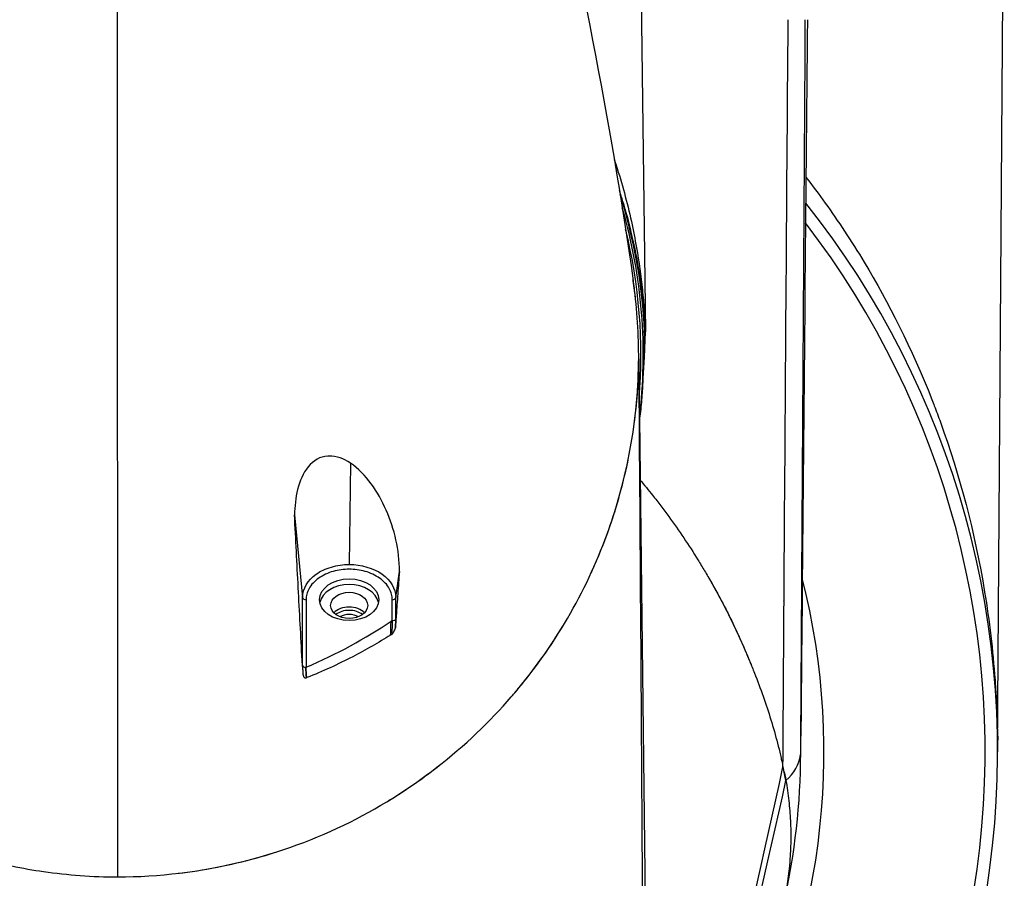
# Model space of a CAD drawing. Header units: millimetres. Extents: x 0 to 4378, y 0 to 2376.
# Tile 81 of 211: x 797 to 882, y 1971 to 2045. Entities that reach past the tile are written whole.
import ezdxf

# ---------------------------------------------------------------- set-up
doc = ezdxf.new("R2010")
doc.units = ezdxf.units.MM
doc.header["$LTSCALE"] = 0.2

# ---------------------------------------------------------------- blocks, each defined once
blk = doc.blocks.new('Blk$A26K1-2P24J')
for p, q in [((76, -187.467), (76.581, -105.801)), ((45.043, -106.9), (45.583, -151.25)), ((59.315, -137.725), (59.315, -137.725)), ((60.393, -141.361), (60.393, -141.363)), ((61.233, -142.482), (61.233, -142.483)), ((63.244, -145.355), (63.244, -145.355)), ((66.427, -148.657), (66.427, -148.658)), ((45.514, -153.43), (45.514, -151.25)), ((45.514, -151.25), (45.583, -151.25)), ((45.514, -153.43), (45.583, -151.25)), ((45.007, -153.832), (45.583, -203.05)), ((45.514, -153.43), (45.4, -153.426)), ((45.404, -155.25), (45.514, -153.43)), ((45.404, -155.25), (45.356, -155.248)), ((20.105, -162.573), (20, -171.323)), ((15.278, -167.051), (15.98, -174.166)), ((24.02, -174.166), (24.335, -171.933)), ((15.98, -180.047), (15.98, -174.166)), ((24.02, -176.031), (24.02, -174.166)), ((16.28, -174.363), (16.28, -180.188)), ((23.72, -176.189), (23.72, -174.363)), ((24.02, -176.031), (24.054, -175.76)), ((23.99, -176.805), (24.02, -176.031)), ((15.981, -180.047), (15.936, -179.599)), ((76.01, -186.14), (76.005, -186.879)), ((76, -187.792), (76.001, -187.5))]:
    blk.add_line(p, q)
for centre, radius, start, end in [((0, -187.5), 76, 40.47554, 40.49955), ((0, -153.25), 45.558, 2.51612, 17.70943), ((0, -187.5), 76, 306.30655, 38.56117), ((0, -187.5), 74.928, 39.5201, 39.54582), ((0, -153.25), 45.4, 353.02976, 16.26605), ((0, -187.5), 74.928, 306.91108, 37.54055), ((0, -153.25), 45.2, 355.23704, 13.91479), ((0, -153.25), 45, 6.37994, 8.31739), ((0, -187.5), 61.01, 19.23084, 19.28842), ((0, -187.5), 61.01, 330.8514, 14.23669), ((0, -187.5), 59, 12.69424, 12.76548), ((-0.37, -187.206), 76.374, 359.78212, 0.12145)]:
    blk.add_arc(centre, radius, start, end)
for centre, major_axis, ratio, start_param, end_param in [((1.051, 51.841), (-0.417, 1059.146), 0.001116, 1.728318, 1.809206), ((44.536, -159.483), (-0.348, -7.522), 0.041834, 2.390518, 2.471808), ((20, -176.343), (6.6, 0), 0.707107, 2.250707, 2.253148), ((20, -174.858), (2.55, 0), 0.707107, 0.137691, 3.003904), ((16.28, -174.151), (-0.3, 0), 0.707107, 0.069813, 1.570795), ((23.72, -174.151), (0.3, 0), 0.707107, 4.712389, 6.213372), ((20, -176.131), (-1.6, 0), 0.707107, 3.738999, 5.685779), ((20, -176.343), (-1.5, 0), 0.707107, 3.850232, 5.574546), ((20, -176.52), (-1.25, 0), 0.707107, 4.020783, 5.403995), ((-204.054, 15.502), (235.586, -184.363), 0.335293, 6.099518, 6.176576), ((-44.467, -320.518), (-42.893, -289.634), 0.184996, 2.114778, 2.11769), ((-44.467, -320.518), (-42.893, -289.634), 0.184996, 2.11769, 2.119488), ((23.809, -178.121), (0.057, -1.937), 0.364708, 3.187161, 3.329076), ((-44.467, -320.518), (-42.893, -289.634), 0.184996, 2.114765, 2.114774), ((0, -142.856), (0, -40.497), 0.999657, 0.405823, 0.40587), ((34.391, -126.053), (1.311, 120.419), 0.163644, 2.038945, 2.047514), ((-50.171, -355.128), (10.741, 382.366), 0.181324, 5.190022, 5.192675), ((13.58, -189.291), (6.767, 51.322), 0.875117, 4.608092, 4.859717), ((-47.237, -223.292), (-81.664, -284.757), 0.314614, 1.622387, 1.781696), ((0.533, -202.098), (35.4, 46.735), 0.993224, 5.566087, 5.586705), ((-49.239, -221.591), (-81.93, -278.638), 0.32985, 1.621283, 1.780639)]:
    blk.add_ellipse(centre, major_axis=major_axis, ratio=ratio, start_param=start_param, end_param=end_param)
for centre, major_axis in [((20, -174.363), (2.55, 0)), ((20, -174.858), (-1.6, 0))]:
    blk.add_ellipse(centre, major_axis=major_axis, ratio=0.707107)
for points in [[(36.581, -105.538), (39.828, -119.209), (42.528, -132.868), (44.54, -146.832)], [(57.571, -172.5), (57.676, -156.668), (57.791, -140.602), (57.917, -124.3)], [(59.098, -172.5), (59.201, -156.434), (59.3, -140.367), (59.396, -124.3)], [(59.57, -124.3), (59.426, -140.367), (59.281, -156.434), (59.136, -172.5)], [(57.81, -135.855), (57.816, -135.863), (57.823, -135.871), (57.829, -135.879)], [(45.356, -151.254), (45.411, -151.252), (45.47, -151.251), (45.514, -151.25)], [(45.004, -153.574), (45.005, -153.66), (45.006, -153.746), (45.007, -153.832)], [(44.622, -159.166), (44.849, -157.445), (44.977, -155.719), (45.005, -153.994)], [(45.005, -153.994), (45.121, -170.346), (45.233, -186.698), (45.342, -203.05)], [(15.366, -166.119), (15.366, -166.118), (15.366, -166.118), (15.367, -166.118)], [(57.558, -174.463), (57.563, -173.809), (57.567, -173.155), (57.571, -172.5)], [(59.095, -172.927), (59.096, -172.784), (59.097, -172.642), (59.098, -172.5)], [(59.136, -172.5), (59.135, -172.63), (59.134, -172.759), (59.132, -172.889)], [(59, -187.5), (59.032, -182.642), (59.064, -177.784), (59.095, -172.927)], [(59.132, -172.889), (59.092, -177.31), (59.052, -181.731), (59.012, -186.151)], [(57.467, -188.803), (57.496, -184.045), (57.527, -179.265), (57.558, -174.463)], [(23.707, -176.578), (23.698, -176.834), (23.689, -177.089), (23.681, -177.345)], [(23.72, -176.19), (23.716, -176.319), (23.711, -176.449), (23.707, -176.578)], [(24.02, -176.031), (24.006, -176.145), (23.833, -176.191), (23.72, -176.19)], [(15.988, -180.046), (15.988, -180.055), (15.989, -180.064), (15.991, -180.072)], [(16.01, -180.387), (16.002, -180.274), (15.995, -180.16), (15.988, -180.046)], [(15.991, -180.072), (16.011, -180.138), (16.104, -180.195), (16.215, -180.198)], [(16.023, -180.586), (16.019, -180.52), (16.014, -180.453), (16.01, -180.387)], [(76.004, -187.044), (76.003, -187.192), (76.003, -187.341), (76.003, -187.49)], [(76.004, -187.003), (76.004, -187.017), (76.004, -187.03), (76.004, -187.044)], [(-6.403, -197.826), (-4.301, -198.131), (-2.157, -198.291), (0, -198.285)], [(-0.002, -198.285), (0, -198.285), (0.001, -198.285), (0.003, -198.285)]]:
    blk.add_open_spline(points, degree=3)
for points, knots in [([(42.897, -136.376), (42.951, -136.538), (43.005, -136.7), (43.058, -136.864), (43.559, -138.415), (44.009, -140.071), (44.37, -141.716), (44.537, -142.479), (44.686, -143.24), (44.816, -143.985), (45.021, -145.161), (45.196, -146.415), (45.323, -147.612), (45.354, -147.911), (45.384, -148.212), (45.411, -148.515), (45.424, -148.667), (45.437, -148.819), (45.449, -148.971), (45.455, -149.048), (45.467, -149.193), (45.475, -149.307), (45.5, -149.646), (45.515, -149.885), (45.523, -150.022), (45.526, -150.067), (45.527, -150.09), (45.529, -150.116), (45.53, -150.142), (45.532, -150.172), (45.535, -150.232), (45.542, -150.353), (45.556, -150.644), (45.564, -150.814), (45.572, -150.983), (45.578, -151.129), (45.583, -151.25)], [0.7409916, 0.7409916, 0.7409916, 0.7409916, 0.75, 0.75, 0.75, 0.8353995, 0.8353995, 0.8353995, 0.875, 0.875, 0.875, 0.9375, 0.9375, 0.9375, 0.953125, 0.953125, 0.953125, 0.9609375, 0.9609375, 0.9609375, 0.9648438, 0.9648438, 0.9648438, 0.9765625, 0.9765625, 0.9765625, 0.9804688, 0.9804688, 0.9804688, 0.984375, 0.984375, 0.984375, 0.9921875, 0.9921875, 0.9921875, 1, 1, 1, 1]), ([(59.448, -137.895), (60.562, -139.333), (61.678, -140.88), (62.781, -142.548), (63.354, -143.414), (63.922, -144.312), (64.484, -145.243), (66.576, -148.711), (68.579, -152.65), (70.322, -157.081), (70.393, -157.263), (70.481, -157.489), (70.534, -157.628), (70.715, -158.098), (70.892, -158.57), (71.064, -159.046), (72.726, -163.628), (74.03, -168.522), (74.882, -173.709), (75.29, -176.187), (75.593, -178.73), (75.779, -181.302), (75.796, -181.536), (75.812, -181.77), (75.827, -182.005), (75.893, -183.037), (75.94, -184.077), (75.969, -185.123), (75.986, -185.756), (75.996, -186.391), (75.999, -187.029), (76, -187.175), (76, -187.311), (76, -187.467)], [0.7878217, 0.7878217, 0.7878217, 0.7878217, 0.8125, 0.8125, 0.8125, 0.8253144, 0.8253144, 0.8253144, 0.8730469, 0.8730469, 0.8730469, 0.875, 0.875, 0.875, 0.8816258, 0.8816258, 0.8816258, 0.9454438, 0.9454438, 0.9454438, 0.9759395, 0.9759395, 0.9759395, 0.9787138, 0.9787138, 0.9787138, 0.99092, 0.99092, 0.99092, 0.9983085, 0.9983085, 0.9983085, 1, 1, 1, 1]), ([(45.583, -151.25), (45.575, -151.069), (45.565, -150.887), (45.555, -150.706), (45.553, -150.672), (45.551, -150.638), (45.549, -150.604), (45.54, -150.456), (45.53, -150.31), (45.52, -150.163), (45.515, -150.094), (45.51, -150.024), (45.505, -149.955), (45.504, -149.934), (45.502, -149.913), (45.501, -149.892), (45.499, -149.869), (45.497, -149.847), (45.496, -149.824), (45.494, -149.802), (45.492, -149.779), (45.49, -149.756), (45.487, -149.711), (45.483, -149.666), (45.48, -149.621), (45.478, -149.597), (45.476, -149.574), (45.474, -149.55), (45.461, -149.393), (45.447, -149.235), (45.433, -149.078), (45.41, -148.838), (45.386, -148.598), (45.36, -148.357), (45.308, -147.877), (45.248, -147.397), (45.18, -146.918), (45.174, -146.873), (45.167, -146.828), (45.161, -146.783), (45.1, -146.363), (45.034, -145.944), (44.962, -145.526), (44.795, -144.56), (44.597, -143.599), (44.368, -142.644), (44.154, -141.754), (43.913, -140.869), (43.646, -139.993), (43.547, -139.668), (43.444, -139.344), (43.338, -139.021)], [0, 0, 0, 0, 0.00396419, 0.00396419, 0.00396419, 0.00471261, 0.00471261, 0.00471261, 0.00795345, 0.00795345, 0.00795345, 0.00947845, 0.00947845, 0.00947845, 0.0099349, 0.0099349, 0.0099349, 0.01042751, 0.01042751, 0.01042751, 0.01091964, 0.01091964, 0.01091964, 0.01190252, 0.01190252, 0.01190252, 0.01241311, 0.01241311, 0.01241311, 0.01582953, 0.01582953, 0.01582953, 0.02106658, 0.02106658, 0.02106658, 0.03154427, 0.03154427, 0.03154427, 0.03252622, 0.03252622, 0.03252622, 0.04171736, 0.04171736, 0.04171736, 0.06295466, 0.06295466, 0.06295466, 0.08277439, 0.08277439, 0.08277439, 0.0901265, 0.0901265, 0.0901265, 0.0901265]), ([(0, -198.285), (7.196, -198.302), (14.234, -196.484), (25.922, -190.622), (30.681, -186.686), (38.025, -177.993), (40.675, -173.225), (44.158, -163.4), (45.013, -158.33), (45.001, -151.117), (44.848, -148.969), (44.54, -146.832)], [0, 0, 0, 0, 0.1666667, 0.1666667, 0.3333333, 0.3333333, 0.5, 0.5, 0.6666667, 0.6666667, 0.7373315, 0.7373315, 0.7373315, 0.7373315]), ([(45.068, -159.088), (45.102, -158.83), (45.133, -158.576), (45.224, -157.769), (45.275, -157.233), (45.354, -156.206), (45.383, -155.716), (45.404, -155.25)], [-4.8852937, -4.8852937, -4.8852937, -4.8852937, -4.720607, -4.720607, -4.3531463, -4.3531463, -3.9863167, -3.9863167, -3.9863167, -3.9863167]), ([(20.105, -162.573), (19.549, -162.208), (18.913, -161.953), (18.245, -161.961), (18.212, -161.961), (18.179, -161.962), (18.147, -161.964), (17.514, -162.004), (16.9, -162.347), (16.466, -162.882), (15.552, -164.01), (15.32, -165.594), (15.283, -167.049)], [0, 0, 0, 0, 0.25, 0.25, 0.25, 0.262334, 0.262334, 0.262334, 0.5, 0.5, 0.5, 1, 1, 1, 1]), ([(40.922, -172.002), (41.479, -170.785), (41.977, -169.555), (43.143, -166.271), (43.715, -164.193), (44.135, -162.097)], [-2.586028, -2.586028, -2.586028, -2.586028, -2.044274, -2.044274, -1.148202, -1.148202, -1.148202, -1.148202]), ([(24.335, -171.933), (24.357, -170.08), (23.91, -168.262), (22.482, -165.027), (21.493, -163.523), (20.105, -162.573)], [0, 0, 0, 0, 0.5, 0.5, 1, 1, 1, 1]), ([(45.126, -164.035), (45.494, -164.471), (45.854, -164.911), (46.206, -165.353), (46.445, -165.655), (46.681, -165.958), (46.913, -166.262), (47.145, -166.567), (47.373, -166.873), (47.598, -167.18), (48.047, -167.794), (48.482, -168.413), (48.903, -169.037), (49.323, -169.662), (49.73, -170.291), (50.122, -170.924), (50.319, -171.241), (50.512, -171.559), (50.701, -171.877), (50.891, -172.196), (51.077, -172.516), (51.26, -172.836), (51.625, -173.478), (51.977, -174.123), (52.316, -174.772), (52.654, -175.421), (52.979, -176.073), (53.291, -176.728), (53.602, -177.384), (53.901, -178.042), (54.186, -178.704), (54.257, -178.869), (54.328, -179.035), (54.397, -179.2), (54.467, -179.366), (54.536, -179.532), (54.604, -179.698), (54.672, -179.864), (54.739, -180.03), (54.806, -180.197), (54.872, -180.363), (54.938, -180.53), (55.003, -180.696), (55.264, -181.363), (55.514, -182.031), (55.751, -182.702), (55.988, -183.373), (56.212, -184.046), (56.421, -184.722), (56.629, -185.397), (56.822, -186.075), (56.997, -186.756), (57.084, -187.096), (57.167, -187.437), (57.245, -187.778), (57.264, -187.864), (57.283, -187.949), (57.302, -188.034), (57.315, -188.091), (57.327, -188.149), (57.34, -188.206), (57.346, -188.234), (57.352, -188.262), (57.358, -188.291), (57.394, -188.461), (57.429, -188.633), (57.462, -188.804)], [0.8027421, 0.8027421, 0.8027421, 0.8027421, 0.8141209, 0.8141209, 0.8141209, 0.8218661, 0.8218661, 0.8218661, 0.8296112, 0.8296112, 0.8296112, 0.8451009, 0.8451009, 0.8451009, 0.8605908, 0.8605908, 0.8605908, 0.8683357, 0.8683357, 0.8683357, 0.8760808, 0.8760808, 0.8760808, 0.891571, 0.891571, 0.891571, 0.9070601, 0.9070601, 0.9070601, 0.9225507, 0.9225507, 0.9225507, 0.926423, 0.926423, 0.926423, 0.9302958, 0.9302958, 0.9302958, 0.9341676, 0.9341676, 0.9341676, 0.9380401, 0.9380401, 0.9380401, 0.9535299, 0.9535299, 0.9535299, 0.96902, 0.96902, 0.96902, 0.9845106, 0.9845106, 0.9845106, 0.9922555, 0.9922555, 0.9922555, 0.9941909, 0.9941909, 0.9941909, 0.995488, 0.995488, 0.995488, 0.9961277, 0.9961277, 0.9961277, 1, 1, 1, 1]), ([(15.936, -179.599), (15.826, -177.509), (15.715, -175.418), (15.495, -171.236), (15.386, -169.144), (15.283, -167.049)], [0.002226, 0.002226, 0.002226, 0.002226, 0.631724, 0.631724, 1.261233, 1.261233, 1.261233, 1.261233]), ([(15.98, -174.166), (15.981, -173.421), (16.414, -172.682), (17.53, -171.893), (17.978, -171.685), (18.949, -171.4), (19.474, -171.323), (20, -171.323)], [0, 0, 0, 0, 0.5, 0.5, 0.75, 0.75, 1, 1, 1, 1]), ([(20, -171.732), (19.773, -171.732), (19.306, -171.763), (18.612, -171.904), (17.946, -172.148), (17.351, -172.49), (16.867, -172.91), (16.522, -173.382), (16.323, -173.872), (16.28, -174.203), (16.28, -174.363)], [0, 0, 0, 0, 0.116489, 0.239979, 0.368619, 0.499999, 0.631379, 0.76002, 0.88351, 1, 1, 1, 1]), ([(20, -171.323), (21.053, -171.324), (22.098, -171.63), (23.587, -172.682), (24.019, -173.421), (24.02, -174.166)], [0, 0, 0, 0, 0.5, 0.5, 1, 1, 1, 1]), ([(23.72, -174.363), (23.72, -174.203), (23.677, -173.872), (23.478, -173.382), (23.133, -172.91), (22.649, -172.49), (22.054, -172.148), (21.388, -171.904), (20.694, -171.763), (20.227, -171.732), (20, -171.732)], [0, 0, 0, 0, 0.116489, 0.239979, 0.368619, 0.499999, 0.631379, 0.76002, 0.88351, 1, 1, 1, 1]), ([(24.335, -171.933), (24.289, -172.571), (24.243, -173.209), (24.15, -174.484), (24.104, -175.122), (24.056, -175.76)], [0.0000137, 0.0000137, 0.0000137, 0.0000137, 0.191887, 0.191887, 0.3837286, 0.3837286, 0.3837286, 0.3837286]), ([(51.067, -172.501), (51.809, -173.782), (52.495, -175.078), (53.692, -177.555), (54.228, -178.775), (54.722, -180)], [-1.902771, -1.902771, -1.902771, -1.902771, -1.450644, -1.450644, -1.0459109, -1.0459109, -1.0459109, -1.0459109]), ([(24.056, -175.76), (24.045, -175.962), (24.031, -176.163), (24.009, -176.512), (23.999, -176.658), (23.99, -176.805)], [0.0044979, 0.0044979, 0.0044979, 0.0044979, 0.0651209, 0.0651209, 0.1092321, 0.1092321, 0.1092321, 0.1092321]), ([(23.681, -177.345), (23.693, -177.339), (23.706, -177.329), (23.733, -177.306), (23.748, -177.291), (23.798, -177.234), (23.831, -177.184), (23.912, -177.033), (23.956, -176.917), (23.99, -176.805)], [-0.06544793, -0.06544793, -0.06544793, -0.06544793, -0.06025655, -0.06025655, -0.05350047, -0.05350047, -0.03535243, -0.03535243, 0, 0, 0, 0]), ([(34.093, -182.644), (34.371, -182.322), (34.642, -181.998), (36.227, -180.05), (37.409, -178.369), (38.459, -176.643)], [-4.2422342, -4.2422342, -4.2422342, -4.2422342, -4.0819975, -4.0819975, -3.2861042, -3.2861042, -3.2861042, -3.2861042]), ([(23.578, -177.411), (22.53, -178.069), (21.438, -178.695), (19.032, -179.943), (17.725, -180.547), (16.339, -181.092)], [0.0001318, 0.0001318, 0.0001318, 0.0001318, 0.422252, 0.422252, 0.8963931, 0.8963931, 0.8963931, 0.8963931]), ([(23.578, -177.411), (23.596, -177.4), (23.614, -177.39), (23.647, -177.368), (23.663, -177.356), (23.681, -177.345)], [0.00018502, 0.00018502, 0.00018502, 0.00018502, 0.00697889, 0.00697889, 0.01370844, 0.01370844, 0.01370844, 0.01370844]), ([(16.04, -180.832), (16.027, -180.627), (16.009, -180.422), (15.972, -180.011), (15.954, -179.805), (15.936, -179.599)], [0.0002021, 0.0002021, 0.0002021, 0.0002021, 0.0622294, 0.0622294, 0.1243804, 0.1243804, 0.1243804, 0.1243804]), ([(16.215, -180.198), (16.219, -180.195), (16.222, -180.195), (16.234, -180.197), (16.244, -180.197), (16.262, -180.195), (16.272, -180.192), (16.28, -180.188)], [0.194142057, 0.194142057, 0.194142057, 0.194142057, 0.195085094, 0.195085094, 0.197870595, 0.197870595, 0.200771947, 0.200771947, 0.200771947, 0.200771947]), ([(16.282, -181.12), (16.279, -181.131), (16.273, -181.134), (16.259, -181.138), (16.251, -181.14), (16.23, -181.142), (16.218, -181.141), (16.19, -181.135), (16.175, -181.127), (16.144, -181.105), (16.129, -181.089), (16.098, -181.044), (16.084, -181.013), (16.057, -180.934), (16.046, -180.883), (16.04, -180.832)], [-0.04697654, -0.04697654, -0.04697654, -0.04697654, -0.04480821, -0.04480821, -0.04212105, -0.04212105, -0.03809468, -0.03809468, -0.03259586, -0.03259586, -0.02579443, -0.02579443, -0.01558145, -0.01558145, -0.00030308, -0.00030308, -0.00030308, -0.00030308]), ([(16.339, -181.092), (16.329, -181.098), (16.32, -181.102), (16.3, -181.11), (16.291, -181.114), (16.282, -181.12)], [-0.007142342, -0.007142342, -0.007142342, -0.007142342, -0.00378537, -0.00378537, -0.000499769, -0.000499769, -0.000499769, -0.000499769]), ([(57.72, -189.979), (58.389, -189.335), (58.902, -188.591), (58.988, -187.745), (58.995, -187.672), (58.999, -187.598), (59, -187.524), (59, -187.52), (59, -187.516), (59, -187.513), (59, -187.511), (59, -187.509), (59, -187.507), (59, -187.505), (59, -187.513), (59, -187.5)], [0.0007269, 0.0007269, 0.0007269, 0.0007269, 0.9129381, 0.9129381, 0.9129381, 0.9917991, 0.9917991, 0.9917991, 0.9955444, 0.9955444, 0.9955444, 0.9975147, 0.9975147, 0.9975147, 1, 1, 1, 1]), ([(23.184, -191.843), (23.348, -191.744), (23.512, -191.644), (25.105, -190.658), (26.459, -189.709), (27.736, -188.71)], [-5.9537239, -5.9537239, -5.9537239, -5.9537239, -5.8884065, -5.8884065, -5.3142568, -5.3142568, -5.3142568, -5.3142568]), ([(57.462, -188.804), (57.546, -189.161), (57.625, -189.518), (57.699, -189.877), (57.702, -189.888), (57.704, -189.9), (57.706, -189.911), (57.709, -189.923), (57.711, -189.934), (57.713, -189.946), (57.716, -189.957), (57.718, -189.969), (57.72, -189.98)], [0, 0, 0, 0, 0.9119049, 0.9119049, 0.9119049, 0.9415964, 0.9415964, 0.9415964, 0.9707982, 0.9707982, 0.9707982, 0.9999597, 0.9999597, 0.9999597, 0.9999597]), ([(57.72, -189.98), (57.821, -190.557), (57.904, -191.135), (57.969, -191.714), (58.001, -192.003), (58.028, -192.293), (58.051, -192.583), (58.075, -192.873), (58.093, -193.163), (58.107, -193.454), (58.135, -194.034), (58.144, -194.615), (58.135, -195.196), (58.127, -195.777), (58.1, -196.358), (58.054, -196.938), (57.963, -198.097), (57.799, -199.255), (57.563, -200.404), (57.504, -200.692), (57.44, -200.979), (57.372, -201.265), (57.364, -201.297), (57.356, -201.33), (57.348, -201.362), (57.345, -201.377), (57.341, -201.393), (57.337, -201.409)], [0, 0, 0, 0, 0.0312492, 0.0312492, 0.0312492, 0.0468746, 0.0468746, 0.0468746, 0.0624969, 0.0624969, 0.0624969, 0.0937478, 0.0937478, 0.0937478, 0.1249975, 0.1249975, 0.1249975, 0.1875139, 0.1875139, 0.1875139, 0.2031371, 0.2031371, 0.2031371, 0.2048965, 0.2048965, 0.2048965, 0.2057475, 0.2057475, 0.2057475, 0.2057475]), ([(-13.192, -196.304), (-12.779, -196.431), (-12.362, -196.552), (-10.037, -197.193), (-8.183, -197.57), (-6.397, -197.827)], [-10.2579682, -10.2579682, -10.2579682, -10.2579682, -10.1193385, -10.1193385, -9.4920716, -9.4920716, -9.4920716, -9.4920716]), ([(5.226, -197.98), (7.394, -197.726), (9.68, -197.298), (13.011, -196.37), (13.953, -196.074), (14.876, -195.75)], [-8.048623, -8.048623, -8.048623, -8.048623, -7.277801, -7.277801, -6.965011, -6.965011, -6.965011, -6.965011])]:
    blk.add_open_spline(points, degree=3, knots=knots)

msp = doc.modelspace()

# ---------------------------------------------------------------- block references
msp.add_blockref('Blk$A26K1-2P24J', (805.582, 2169.529))

doc.saveas('drawing.dxf')
